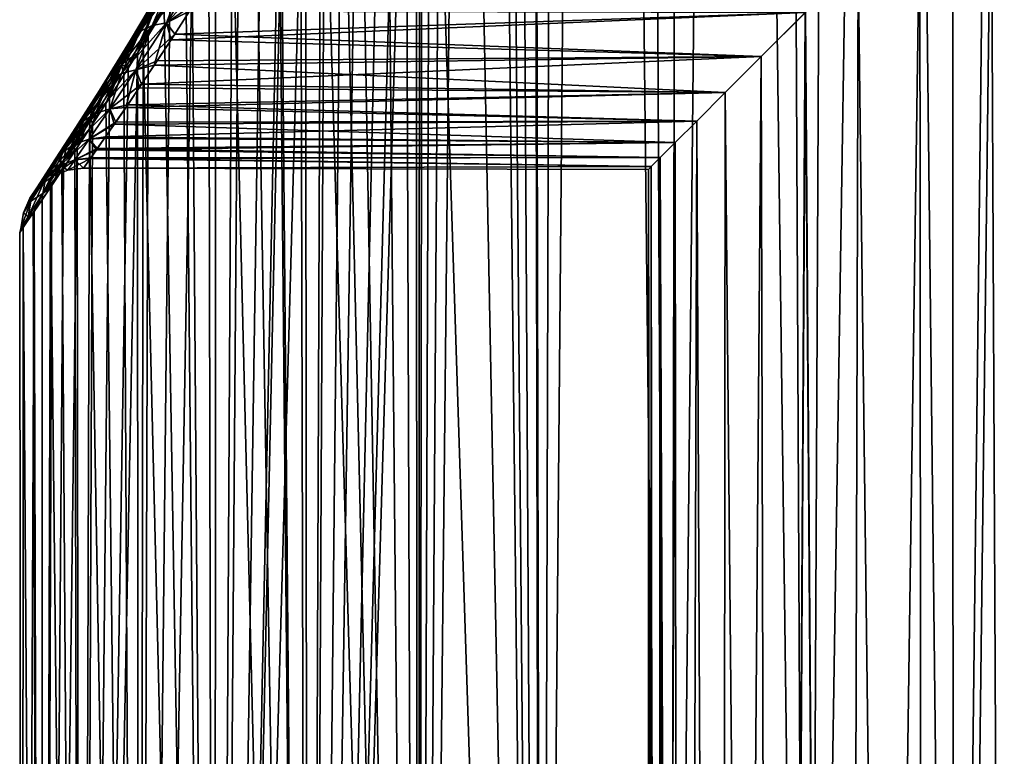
# Model space of a CAD drawing. Header units: millimetres. Extents: x -24 to 50, y -66 to 68.
# Tile 14 of 99: x 7.5 to 12.2, y -42.3 to -38.79. Entities that reach past the tile are written whole.
import ezdxf

# ---------------------------------------------------------------- set-up
doc = ezdxf.new("R2010")
doc.units = ezdxf.units.MM
doc.header["$LTSCALE"] = 65.185185
for name, color, linetype in [('49', 7, 'CONTINUOUS'), ('53', 7, 'CONTINUOUS'), ('56', 7, 'CONTINUOUS'), ('57', 7, 'CONTINUOUS'), ('69', 7, 'CONTINUOUS')]:
    doc.layers.add(name, color=color, linetype=linetype)

msp = doc.modelspace()

# ---------------------------------------------------------------- linework, layer by layer
at = {"layer": '49', "color": 253, "linetype": 'Continuous', "true_color": 0xaab4c3}
for points in [[(9.3999, -53, -4.9889), (9.4098, -35, -5), (9.462, -4.1808, -5.0577), (9.3999, -53, -4.9889)], [(9.5726, -4.5524, -5.1763), (9.3999, -53, -4.9889), (9.462, -4.1808, -5.0577), (9.5726, -4.5524, -5.1763)], [(9.4098, -23, 5), (9.9924, -53, 5.5833), (9.462, -4.1808, 5.0577), (9.4098, -23, 5)], [(9.462, -4.1808, 5.0577), (9.9924, -53, 5.5833), (9.5726, -4.5524, 5.1763), (9.462, -4.1808, 5.0577)], [(9.7177, -4.9073, -5.3242), (9.3999, -53, -4.9889), (9.5726, -4.5524, -5.1763), (9.7177, -4.9073, -5.3242)], [(9.5726, -4.5524, 5.1763), (9.9924, -53, 5.5833), (9.7177, -4.9073, 5.3242), (9.5726, -4.5524, 5.1763)], [(9.8991, -5.2419, -5.4982), (9.3999, -53, -4.9889), (9.7177, -4.9073, -5.3242), (9.8991, -5.2419, -5.4982)], [(9.7177, -4.9073, 5.3242), (9.9924, -53, 5.5833), (9.8991, -5.242, 5.4982), (9.7177, -4.9073, 5.3242)], [(9.9924, -50, -5.5833), (9.3999, -53, -4.9889), (9.8991, -5.2419, -5.4982), (9.9924, -50, -5.5833)], [(10.1192, -5.5533, -5.6945), (9.9924, -50, -5.5833), (9.8991, -5.2419, -5.4982), (10.1192, -5.5533, -5.6945)], [(9.8991, -5.242, 5.4982), (9.9924, -53, 5.5833), (9.9924, -50, 5.5833), (9.8991, -5.242, 5.4982)], [(10.1192, -5.5533, 5.6945), (9.8991, -5.242, 5.4982), (9.9924, -50, 5.5833), (10.1192, -5.5533, 5.6945)], [(10.3817, -5.8401, -5.9095), (9.9924, -50, -5.5833), (10.1192, -5.5533, -5.6945), (10.3817, -5.8401, -5.9095)], [(10.6017, -50, 6.075), (10.1192, -5.5533, 5.6945), (9.9924, -50, 5.5833), (10.6017, -50, 6.075)], [(10.3818, -5.8401, 5.9095), (10.1192, -5.5533, 5.6945), (10.6017, -50, 6.075), (10.3818, -5.8401, 5.9095)], [(10.6017, -50, -6.075), (9.9924, -50, -5.5833), (10.3817, -5.8401, -5.9095), (10.6017, -50, -6.075)], [(10.6902, -6.0999, -6.1381), (10.6017, -50, -6.075), (10.3817, -5.8401, -5.9095), (10.6902, -6.0999, -6.1381)], [(10.6902, -6.0999, 6.1381), (10.3818, -5.8401, 5.9095), (10.6017, -50, 6.075), (10.6902, -6.0999, 6.1381)], [(11.0497, -6.3319, -6.3754), (10.6017, -50, -6.075), (10.6902, -6.0999, -6.1381), (11.0497, -6.3319, -6.3754)], [(11.259, -50, 6.5004), (10.6902, -6.0999, 6.1381), (10.6017, -50, 6.075), (11.259, -50, 6.5004)], [(11.0497, -6.3319, 6.3754), (10.6902, -6.0999, 6.1381), (11.259, -50, 6.5004), (11.0497, -6.3319, 6.3754)], [(11.259, -50, -6.5004), (10.6017, -50, -6.075), (11.0497, -6.3319, -6.3754), (11.259, -50, -6.5004)], [(11.465, -6.5344, -6.6146), (11.259, -50, -6.5004), (11.0497, -6.3319, -6.3754), (11.465, -6.5344, -6.6146)], [(11.465, -6.5344, 6.6146), (11.0497, -6.3319, 6.3754), (11.259, -50, 6.5004), (11.465, -6.5344, 6.6146)], [(11.9374, -6.7051, -6.8462), (11.259, -50, -6.5004), (11.465, -6.5344, -6.6146), (11.9374, -6.7051, -6.8462)], [(11.9571, -50, 6.855), (11.465, -6.5344, 6.6146), (11.259, -50, 6.5004), (11.9571, -50, 6.855)], [(11.9374, -6.7051, 6.8462), (11.465, -6.5344, 6.6146), (11.9571, -50, 6.855), (11.9374, -6.7051, 6.8462)], [(11.9571, -50, -6.855), (11.259, -50, -6.5004), (11.9374, -6.7051, -6.8462), (11.9571, -50, -6.855)], [(12.4675, -6.8434, -7.0595), (11.9571, -50, -6.855), (11.9374, -6.7051, -6.8462), (12.4675, -6.8434, -7.0595)], [(12.4674, -6.8434, 7.0595), (11.9374, -6.7051, 6.8462), (11.9571, -50, 6.855), (12.4674, -6.8434, 7.0595)], [(12.6883, -50, -7.1348), (11.9571, -50, -6.855), (12.4675, -6.8434, -7.0595), (12.6883, -50, -7.1348)], [(12.6883, -50, 7.1348), (12.4674, -6.8434, 7.0595), (11.9571, -50, 6.855), (12.6883, -50, 7.1348)], [(9.4098, -23, 5), (9.4098, -35, 5), (9.9924, -53, 5.5833), (9.4098, -23, 5)], [(9.4098, -35, 5), (9.392, -35.4293, 4.98), (9.3999, -53, 4.9889), (9.4098, -35, 5)], [(9.3921, -35.4271, -4.9802), (9.4098, -35, -5), (9.3999, -53, -4.9889), (9.3921, -35.4271, -4.9802)], [(9.9924, -53, 5.5833), (9.4098, -35, 5), (9.3999, -53, 4.9889), (9.9924, -53, 5.5833)], [(9.3384, -35.8603, -4.919), (9.3921, -35.4271, -4.9802), (8.8776, -53, -4.332), (9.3384, -35.8603, -4.919)], [(8.8776, -53, -4.332), (9.3921, -35.4271, -4.9802), (9.3999, -53, -4.9889), (8.8776, -53, -4.332)], [(9.392, -35.4293, 4.98), (9.3375, -35.866, 4.9179), (9.3999, -53, 4.9889), (9.392, -35.4293, 4.98)], [(9.2489, -36.297, -4.814), (9.3384, -35.8603, -4.919), (8.8776, -53, -4.332), (9.2489, -36.297, -4.814)], [(9.3375, -35.866, 4.9179), (9.2446, -36.3144, 4.8089), (9.3999, -53, 4.9889), (9.3375, -35.866, 4.9179)], [(9.1219, -36.7445, -4.6581), (9.2489, -36.297, -4.814), (8.8776, -53, -4.332), (9.1219, -36.7445, -4.6581)], [(9.2446, -36.3144, 4.8089), (9.1115, -36.7765, 4.6449), (9.3999, -53, 4.9889), (9.2446, -36.3144, 4.8089)], [(9.0444, -36.9718, -4.5586), (9.1219, -36.7445, -4.6581), (8.8776, -53, -4.332), (9.0444, -36.9718, -4.5586)], [(9.1115, -36.7765, 4.6449), (9.03, -37.0116, 4.5397), (9.3999, -53, 4.9889), (9.1115, -36.7765, 4.6449)], [(8.9582, -37.2004, -4.4437), (9.0444, -36.9718, -4.5586), (8.8776, -53, -4.332), (8.9582, -37.2004, -4.4437)], [(9.03, -37.0116, 4.5397), (8.9392, -37.248, 4.4178), (9.3999, -53, 4.9889), (9.03, -37.0116, 4.5397)], [(8.8639, -37.429, -4.3126), (8.9582, -37.2004, -4.4437), (8.8776, -53, -4.332), (8.8639, -37.429, -4.3126)], [(8.9392, -37.248, 4.4178), (8.8402, -37.4836, 4.2787), (8.8776, -53, 4.332), (8.9392, -37.248, 4.4178)], [(9.3999, -53, 4.9889), (8.9392, -37.248, 4.4178), (8.8776, -53, 4.332), (9.3999, -53, 4.9889)], [(8.7626, -37.6561, -4.1647), (8.8639, -37.429, -4.3126), (8.4319, -53, -3.6208), (8.7626, -37.6561, -4.1647)], [(8.4319, -53, -3.6208), (8.8639, -37.429, -4.3126), (8.8776, -53, -4.332), (8.4319, -53, -3.6208)], [(8.8402, -37.4836, 4.2787), (8.7449, -37.6943, 4.138), (8.8776, -53, 4.332), (8.8402, -37.4836, 4.2787)], [(8.7449, -37.6941, -4.1381), (8.7626, -37.6561, -4.1647), (8.4319, -53, -3.6208), (8.7449, -37.6941, -4.1381)], [(8.6558, -37.8799, -4.0001), (8.7449, -37.6941, -4.1381), (8.4319, -53, -3.6208), (8.6558, -37.8799, -4.0001)], [(8.7348, -37.7157, 4.1227), (8.625, -37.9418, 3.9509), (8.8776, -53, 4.332), (8.7348, -37.7157, 4.1227)], [(8.7449, -37.6943, 4.138), (8.7348, -37.7157, 4.1227), (8.8776, -53, 4.332), (8.7449, -37.6943, 4.138)], [(8.5454, -38.0978, -3.8194), (8.6558, -37.8799, -4.0001), (8.4319, -53, -3.6208), (8.5454, -38.0978, -3.8194)], [(8.625, -37.9418, 3.9509), (8.5134, -38.1587, 3.7648), (8.8776, -53, 4.332), (8.625, -37.9418, 3.9509)], [(8.4339, -38.3066, -3.6244), (8.5454, -38.0978, -3.8194), (8.4319, -53, -3.6208), (8.4339, -38.3066, -3.6244)], [(8.5134, -38.1587, 3.7648), (8.4022, -38.3642, 3.5664), (8.4319, -53, 3.6208), (8.5134, -38.1587, 3.7648)], [(8.8776, -53, 4.332), (8.5134, -38.1587, 3.7648), (8.4319, -53, 3.6208), (8.8776, -53, 4.332)], [(8.3235, -38.5044, -3.4168), (8.4339, -38.3066, -3.6244), (8.4319, -53, -3.6208), (8.3235, -38.5044, -3.4168)], [(8.4022, -38.3642, 3.5664), (8.2934, -38.557, 3.3573), (8.4319, -53, 3.6208), (8.4022, -38.3642, 3.5664)], [(8.2162, -38.6895, -3.1984), (8.3235, -38.5044, -3.4168), (8.0685, -53, -2.8643), (8.2162, -38.6895, -3.1984)], [(8.0685, -53, -2.8643), (8.3235, -38.5044, -3.4168), (8.4319, -53, -3.6208), (8.0685, -53, -2.8643)], [(8.2934, -38.557, 3.3573), (8.1887, -38.7359, 3.1395), (8.4319, -53, 3.6208), (8.2934, -38.557, 3.3573)], [(8.1136, -38.8606, -2.9712), (8.2162, -38.6895, -3.1984), (8.0685, -53, -2.8643), (8.1136, -38.8606, -2.9712)], [(8.1887, -38.7359, 3.1395), (8.0895, -38.9002, 2.9145), (8.4319, -53, 3.6208), (8.1887, -38.7359, 3.1395)], [(8.0616, -38.9455, -2.8476), (8.1136, -38.8606, -2.9712), (8.0685, -53, -2.8643), (8.0616, -38.9455, -2.8476)], [(8.0895, -38.9002, 2.9145), (8.0617, -38.9453, 2.8479), (8.0685, -53, 2.8643), (8.0895, -38.9002, 2.9145)], [(8.4319, -53, 3.6208), (8.0895, -38.9002, 2.9145), (8.0685, -53, 2.8643), (8.4319, -53, 3.6208)], [(8.0174, -39.0168, -2.7373), (8.0616, -38.9455, -2.8476), (7.7919, -53, -2.072), (8.0174, -39.0168, -2.7373)], [(7.7919, -53, -2.072), (8.0616, -38.9455, -2.8476), (8.0685, -53, -2.8643), (7.7919, -53, -2.072)], [(8.0617, -38.9453, 2.8479), (7.9967, -39.0498, 2.6839), (8.0685, -53, 2.8643), (8.0617, -38.9453, 2.8479)], [(7.9283, -39.1578, -2.4983), (8.0174, -39.0168, -2.7373), (7.7919, -53, -2.072), (7.9283, -39.1578, -2.4983)], [(7.9967, -39.0498, 2.6839), (7.911, -39.1849, 2.4487), (8.0685, -53, 2.8643), (7.9967, -39.0498, 2.6839)], [(7.8471, -39.284, -2.2553), (7.9283, -39.1578, -2.4983), (7.7919, -53, -2.072), (7.8471, -39.284, -2.2553)], [(7.911, -39.1849, 2.4487), (7.8329, -39.3058, 2.2098), (8.0685, -53, 2.8643), (7.911, -39.1849, 2.4487)], [(7.8329, -39.3058, 2.2098), (7.7628, -39.4126, 1.968), (7.7919, -53, 2.072), (7.8329, -39.3058, 2.2098)], [(7.7742, -39.3954, -2.0093), (7.8471, -39.284, -2.2553), (7.7919, -53, -2.072), (7.7742, -39.3954, -2.0093)], [(8.0685, -53, 2.8643), (7.8329, -39.3058, 2.2098), (7.7919, -53, 2.072), (8.0685, -53, 2.8643)], [(7.7097, -39.4924, -1.7611), (7.7742, -39.3954, -2.0093), (7.6055, -53, -1.2537), (7.7097, -39.4924, -1.7611)], [(7.6055, -53, -1.2537), (7.7742, -39.3954, -2.0093), (7.7919, -53, -2.072), (7.6055, -53, -1.2537)], [(7.7628, -39.4126, 1.968), (7.7008, -39.5056, 1.724), (7.7919, -53, 2.072), (7.7628, -39.4126, 1.968)], [(7.6539, -39.5754, -1.5116), (7.7097, -39.4924, -1.7611), (7.6055, -53, -1.2537), (7.6539, -39.5754, -1.5116)], [(7.7008, -39.5056, 1.724), (7.6472, -39.5853, 1.4786), (7.7919, -53, 2.072), (7.7008, -39.5056, 1.724)], [(7.6472, -39.5853, 1.4786), (7.565, -39.7059, 0.9852), (7.6055, -53, 1.2537), (7.6472, -39.5853, 1.4786)], [(7.6068, -39.6447, -1.2614), (7.6539, -39.5754, -1.5116), (7.6055, -53, -1.2537), (7.6068, -39.6447, -1.2614)], [(7.7919, -53, 2.072), (7.6472, -39.5853, 1.4786), (7.6055, -53, 1.2537), (7.7919, -53, 2.072)], [(7.5684, -39.7009, -1.0109), (7.6068, -39.6447, -1.2614), (7.6055, -53, -1.2537), (7.5684, -39.7009, -1.0109)], [(7.5173, -39.775, -0.5098), (7.5684, -39.7009, -1.0109), (7.5117, -53, -0.4196), (7.5173, -39.775, -0.5098)], [(7.5117, -53, -0.4196), (7.5684, -39.7009, -1.0109), (7.6055, -53, -1.2537), (7.5117, -53, -0.4196)], [(7.565, -39.7059, 0.9852), (7.5159, -39.777, 0.4887), (7.6055, -53, 1.2537), (7.565, -39.7059, 0.9852)], [(7.5, -39.8, -0.0095), (7.5173, -39.775, -0.5098), (7.5117, -53, -0.4196), (7.5, -39.8, -0.0095)], [(7.5159, -39.777, 0.4887), (7.5, -39.8, -0.0095), (7.5117, -53, 0.4196), (7.5159, -39.777, 0.4887)], [(7.6055, -53, 1.2537), (7.5159, -39.777, 0.4887), (7.5117, -53, 0.4196), (7.6055, -53, 1.2537)], [(7.5117, -53, 0.4196), (7.5, -39.8, -0.0095), (7.5117, -53, -0.4196), (7.5117, -53, 0.4196)]]:
    msp.add_3dface(points, dxfattribs=at)
at = {"layer": '53', "color": 253, "linetype": 'Continuous', "true_color": 0xaab4c3}
for points in [[(8.331, -38.7119, -2.544), (8.2399, -38.854, -2.3231), (11.2492, -38.7508, -2.4862), (8.331, -38.7119, -2.544)], [(8.2221, -38.8812, 2.2773), (8.3098, -38.7451, 2.4948), (11.2491, -38.7509, 2.4861), (8.2221, -38.8812, 2.2773)], [(11.039, -38.961, 2.1355), (8.2221, -38.8812, 2.2773), (11.2491, -38.7509, 2.4861), (11.039, -38.961, 2.1355)], [(11.2492, -38.7508, -2.4862), (8.2399, -38.854, -2.3231), (11.039, -38.961, -2.1356), (11.2492, -38.7508, -2.4862)], [(8.2399, -38.854, -2.3231), (8.1566, -38.981, -2.098), (11.039, -38.961, -2.1356), (8.2399, -38.854, -2.3231)], [(8.1421, -39.0029, 2.0559), (8.2221, -38.8812, 2.2773), (11.039, -38.961, 2.1355), (8.1421, -39.0029, 2.0559)], [(8.1566, -38.981, -2.098), (8.0817, -39.0932, -1.8697), (11.039, -38.961, -2.1356), (8.1566, -38.981, -2.098)], [(11.039, -38.961, -2.1356), (8.0817, -39.0932, -1.8697), (10.8672, -39.1328, -1.7804), (11.039, -38.961, -2.1356)], [(10.8671, -39.1329, 1.7803), (8.1421, -39.0029, 2.0559), (11.039, -38.961, 2.1355), (10.8671, -39.1329, 1.7803)], [(8.0701, -39.1104, 1.8315), (8.1421, -39.0029, 2.0559), (10.8671, -39.1329, 1.7803), (8.0701, -39.1104, 1.8315)], [(8.0064, -39.2041, 1.6048), (8.0701, -39.1104, 1.8315), (10.8671, -39.1329, 1.7803), (8.0064, -39.2041, 1.6048)], [(10.7313, -39.2687, 1.4242), (8.0064, -39.2041, 1.6048), (10.8671, -39.1329, 1.7803), (10.7313, -39.2687, 1.4242)], [(8.0817, -39.0932, -1.8697), (8.0155, -39.1909, -1.6391), (10.8672, -39.1328, -1.7804), (8.0817, -39.0932, -1.8697)], [(10.8672, -39.1328, -1.7804), (8.0155, -39.1909, -1.6391), (10.7313, -39.2687, -1.4243), (10.8672, -39.1328, -1.7804)], [(7.9513, -39.2843, 1.3765), (8.0064, -39.2041, 1.6048), (10.7313, -39.2687, 1.4242), (7.9513, -39.2843, 1.3765)], [(8.0155, -39.1909, -1.6391), (7.9581, -39.2744, -1.407), (10.7313, -39.2687, -1.4243), (8.0155, -39.1909, -1.6391)], [(7.9581, -39.2744, -1.407), (7.9098, -39.3441, -1.1741), (10.7313, -39.2687, -1.4243), (7.9581, -39.2744, -1.407)], [(10.7313, -39.2687, -1.4243), (7.9098, -39.3441, -1.1741), (10.6287, -39.3713, -1.0686), (10.7313, -39.2687, -1.4243)], [(10.6287, -39.3713, 1.0685), (7.9513, -39.2843, 1.3765), (10.7313, -39.2687, 1.4242), (10.6287, -39.3713, 1.0685)], [(7.9048, -39.3513, 1.1473), (7.9513, -39.2843, 1.3765), (10.6287, -39.3713, 1.0685), (7.9048, -39.3513, 1.1473)], [(7.8668, -39.4055, 0.9173), (7.9048, -39.3513, 1.1473), (10.6287, -39.3713, 1.0685), (7.8668, -39.4055, 0.9173)], [(10.5569, -39.4431, 0.7131), (7.8668, -39.4055, 0.9173), (10.6287, -39.3713, 1.0685), (10.5569, -39.4431, 0.7131)], [(7.9098, -39.3441, -1.1741), (7.8703, -39.4005, -0.9409), (10.6287, -39.3713, -1.0686), (7.9098, -39.3441, -1.1741)], [(10.6287, -39.3713, -1.0686), (7.8703, -39.4005, -0.9409), (10.5569, -39.4431, -0.7132), (10.6287, -39.3713, -1.0686)], [(7.8374, -39.4473, 0.6866), (7.8668, -39.4055, 0.9173), (10.5569, -39.4431, 0.7131), (7.8374, -39.4473, 0.6866)], [(7.8703, -39.4005, -0.9409), (7.8397, -39.444, -0.7077), (10.5569, -39.4431, -0.7132), (7.8703, -39.4005, -0.9409)], [(7.8039, -39.4944, 0.2236), (7.8374, -39.4473, 0.6866), (10.5142, -39.4858, 0.357), (7.8039, -39.4944, 0.2236)], [(7.8397, -39.444, -0.7077), (7.8046, -39.4935, -0.2412), (10.5142, -39.4858, -0.3571), (7.8397, -39.444, -0.7077)], [(10.5142, -39.4858, 0.357), (7.8374, -39.4473, 0.6866), (10.5569, -39.4431, 0.7131), (10.5142, -39.4858, 0.357)], [(10.5569, -39.4431, -0.7132), (7.8397, -39.444, -0.7077), (10.5142, -39.4858, -0.3571), (10.5569, -39.4431, -0.7132)], [(10.5, -39.5), (7.8039, -39.4944, 0.2236), (10.5142, -39.4858, 0.357), (10.5, -39.5)], [(7.8046, -39.4935, -0.2412), (7.8039, -39.4944, 0.2236), (10.5, -39.5), (7.8046, -39.4935, -0.2412)], [(10.5142, -39.4858, -0.3571), (7.8046, -39.4935, -0.2412), (10.5, -39.5), (10.5142, -39.4858, -0.3571)]]:
    msp.add_3dface(points, dxfattribs=at)
at = {"layer": '56', "color": 253, "linetype": 'Continuous', "true_color": 0xaab4c3}
for points in [[(12.1367, -37.8633, 3.4715), (12.5235, -37.4765, 3.7572), (12.2606, -64, 3.5701), (12.1367, -37.8633, 3.4715)], [(11.7958, -38.2042, 3.1596), (12.1367, -37.8633, 3.4715), (11.818, -64, 3.182), (11.7958, -38.2042, 3.1596)], [(11.818, -64, 3.182), (12.1367, -37.8633, 3.4715), (12.2606, -64, 3.5701), (11.818, -64, 3.182)], [(11.5006, -38.4994, 2.8292), (11.7958, -38.2042, 3.1596), (11.4299, -64, 2.7394), (11.5006, -38.4994, 2.8292)], [(11.4299, -64, 2.7394), (11.7958, -38.2042, 3.1596), (11.818, -64, 3.182), (11.4299, -64, 2.7394)], [(11.2491, -38.7509, 2.4861), (11.5006, -38.4994, 2.8292), (11.4299, -64, 2.7394), (11.2491, -38.7509, 2.4861)], [(11.039, -38.961, 2.1355), (11.2491, -38.7509, 2.4861), (11.1029, -64, 2.25), (11.039, -38.961, 2.1355)], [(11.1029, -64, 2.25), (11.2491, -38.7509, 2.4861), (11.4299, -64, 2.7394), (11.1029, -64, 2.25)], [(10.8671, -39.1329, 1.7803), (11.039, -38.961, 2.1355), (10.8425, -64, 1.722), (10.8671, -39.1329, 1.7803)], [(10.8425, -64, 1.722), (11.039, -38.961, 2.1355), (11.1029, -64, 2.25), (10.8425, -64, 1.722)], [(10.7313, -39.2687, 1.4242), (10.8671, -39.1329, 1.7803), (10.8425, -64, 1.722), (10.7313, -39.2687, 1.4242)], [(10.6287, -39.3713, 1.0685), (10.7313, -39.2687, 1.4242), (10.6533, -64, 1.1647), (10.6287, -39.3713, 1.0685)], [(10.6533, -64, 1.1647), (10.7313, -39.2687, 1.4242), (10.8425, -64, 1.722), (10.6533, -64, 1.1647)], [(10.5569, -39.4431, 0.7131), (10.6287, -39.3713, 1.0685), (10.5385, -64, 0.5874), (10.5569, -39.4431, 0.7131)], [(10.5385, -64, 0.5874), (10.6287, -39.3713, 1.0685), (10.6533, -64, 1.1647), (10.5385, -64, 0.5874)], [(10.5142, -39.4858, 0.357), (10.5569, -39.4431, 0.7131), (10.5385, -64, 0.5874), (10.5142, -39.4858, 0.357)], [(10.5, -39.5), (10.5142, -39.4858, 0.357), (10.5, -64), (10.5, -39.5)], [(10.5, -64), (10.5142, -39.4858, 0.357), (10.5385, -64, 0.5874), (10.5, -64)]]:
    msp.add_3dface(points, dxfattribs=at)
at = {"layer": '57', "color": 253, "linetype": 'Continuous', "true_color": 0xaab4c3}
for points in [[(12.5236, -37.4764, -3.7573), (12.1367, -37.8633, -3.4715), (12.2606, -64, -3.5701), (12.5236, -37.4764, -3.7573)], [(12.1367, -37.8633, -3.4715), (11.7959, -38.2041, -3.1597), (11.818, -64, -3.182), (12.1367, -37.8633, -3.4715)], [(12.2606, -64, -3.5701), (12.1367, -37.8633, -3.4715), (11.818, -64, -3.182), (12.2606, -64, -3.5701)], [(11.7959, -38.2041, -3.1597), (11.5007, -38.4993, -2.8293), (11.818, -64, -3.182), (11.7959, -38.2041, -3.1597)], [(11.5007, -38.4993, -2.8293), (11.2492, -38.7508, -2.4862), (11.4299, -64, -2.7394), (11.5007, -38.4993, -2.8293)], [(11.818, -64, -3.182), (11.5007, -38.4993, -2.8293), (11.4299, -64, -2.7394), (11.818, -64, -3.182)], [(11.2492, -38.7508, -2.4862), (11.039, -38.961, -2.1356), (11.1029, -64, -2.25), (11.2492, -38.7508, -2.4862)], [(11.4299, -64, -2.7394), (11.2492, -38.7508, -2.4862), (11.1029, -64, -2.25), (11.4299, -64, -2.7394)], [(11.039, -38.961, -2.1356), (10.8672, -39.1328, -1.7804), (11.1029, -64, -2.25), (11.039, -38.961, -2.1356)], [(10.8672, -39.1328, -1.7804), (10.7313, -39.2687, -1.4243), (10.8425, -64, -1.722), (10.8672, -39.1328, -1.7804)], [(11.1029, -64, -2.25), (10.8672, -39.1328, -1.7804), (10.8425, -64, -1.722), (11.1029, -64, -2.25)], [(10.7313, -39.2687, -1.4243), (10.6287, -39.3713, -1.0686), (10.6533, -64, -1.1647), (10.7313, -39.2687, -1.4243)], [(10.8425, -64, -1.722), (10.7313, -39.2687, -1.4243), (10.6533, -64, -1.1647), (10.8425, -64, -1.722)], [(10.6287, -39.3713, -1.0686), (10.5569, -39.4431, -0.7132), (10.6533, -64, -1.1647), (10.6287, -39.3713, -1.0686)], [(10.5569, -39.4431, -0.7132), (10.5142, -39.4858, -0.3571), (10.5385, -64, -0.5874), (10.5569, -39.4431, -0.7132)], [(10.6533, -64, -1.1647), (10.5569, -39.4431, -0.7132), (10.5385, -64, -0.5874), (10.6533, -64, -1.1647)], [(10.5142, -39.4858, -0.3571), (10.5, -39.5), (10.5385, -64, -0.5874), (10.5142, -39.4858, -0.3571)], [(10.5, -39.5), (10.5, -64), (10.5385, -64, -0.5874), (10.5, -39.5)]]:
    msp.add_3dface(points, dxfattribs=at)
at = {"layer": '69', "color": 253, "linetype": 'Continuous', "true_color": 0xaab4c3}
for points in [[(8.1922, -38.6083, -2.9238), (8.0285, -38.8835, -2.5466), (8.2374, -38.5711, -2.8744), (8.1922, -38.6083, -2.9238)], [(8.2374, -38.5711, -2.8744), (8.0285, -38.8835, -2.5466), (8.0741, -38.8409, -2.5023), (8.2374, -38.5711, -2.8744)], [(8.2374, -38.5711, -2.8744), (8.0741, -38.8409, -2.5023), (8.2953, -38.5478, -2.8302), (8.2374, -38.5711, -2.8744)], [(8.2953, -38.5478, -2.8302), (8.0741, -38.8409, -2.5023), (8.1327, -38.8125, -2.462), (8.2953, -38.5478, -2.8302)], [(8.0741, -38.8409, 2.5023), (8.1921, -38.6083, 2.9237), (8.2374, -38.5711, 2.8744), (8.0741, -38.8409, 2.5023)], [(8.0741, -38.8409, 2.5023), (8.2374, -38.5711, 2.8744), (8.1327, -38.8125, 2.462), (8.0741, -38.8409, 2.5023)], [(8.2953, -38.5478, -2.8302), (8.1327, -38.8125, -2.462), (8.3623, -38.5399, -2.7939), (8.2953, -38.5478, -2.8302)], [(8.3623, -38.5399, -2.7939), (8.1327, -38.8125, -2.462), (8.2003, -38.8, -2.4284), (8.3623, -38.5399, -2.7939)], [(8.1327, -38.8125, 2.462), (8.2374, -38.5711, 2.8744), (8.2953, -38.5478, 2.8302), (8.1327, -38.8125, 2.462)], [(8.1327, -38.8125, 2.462), (8.2953, -38.5478, 2.8302), (8.2003, -38.8, 2.4284), (8.1327, -38.8125, 2.462)], [(8.4291, -38.5546, -2.7594), (8.3623, -38.5399, -2.7939), (8.2003, -38.8, -2.4284), (8.4291, -38.5546, -2.7594)], [(8.3098, -38.7451, 2.4948), (8.2003, -38.8, 2.4284), (8.3623, -38.54, 2.7939), (8.3098, -38.7451, 2.4948)], [(8.2003, -38.8, 2.4284), (8.2953, -38.5478, 2.8302), (8.3623, -38.54, 2.7939), (8.2003, -38.8, 2.4284)], [(8.331, -38.7119, -2.544), (8.4291, -38.5546, -2.7594), (8.2003, -38.8, -2.4284), (8.331, -38.7119, -2.544)], [(8.1626, -38.6569, -2.975), (7.9987, -38.9374, -2.5921), (8.1922, -38.6083, -2.9238), (8.1626, -38.6569, -2.975)], [(8.1922, -38.6083, -2.9238), (7.9987, -38.9374, -2.5921), (8.0285, -38.8835, -2.5466), (8.1922, -38.6083, -2.9238)], [(8.0285, -38.8835, 2.5466), (8.1626, -38.6569, 2.975), (8.1921, -38.6083, 2.9237), (8.0285, -38.8835, 2.5466)], [(8.0285, -38.8835, 2.5466), (8.1921, -38.6083, 2.9237), (8.0741, -38.8409, 2.5023), (8.0285, -38.8835, 2.5466)], [(8.1507, -38.7139, -3.0247), (7.9867, -38.9992, -2.6357), (8.1626, -38.6569, -2.975), (8.1507, -38.7139, -3.0247)], [(8.1626, -38.6569, -2.975), (7.9867, -38.9992, -2.6357), (7.9987, -38.9374, -2.5921), (8.1626, -38.6569, -2.975)], [(7.9987, -38.9374, 2.592), (8.1507, -38.7139, 3.0247), (8.1626, -38.6569, 2.975), (7.9987, -38.9374, 2.592)], [(7.9987, -38.9374, 2.592), (8.1626, -38.6569, 2.975), (8.0285, -38.8835, 2.5466), (7.9987, -38.9374, 2.592)], [(8.1136, -38.8606, -2.9712), (8.0616, -38.9455, -2.8476), (8.2236, -38.6547, -3.2127), (8.1136, -38.8606, -2.9712)], [(8.2236, -38.6547, -3.2127), (8.0616, -38.9455, -2.8476), (8.1507, -38.7139, -3.0247), (8.2236, -38.6547, -3.2127)], [(8.0617, -38.9453, 2.8479), (8.0895, -38.9002, 2.9145), (8.2236, -38.6545, 3.2128), (8.0617, -38.9453, 2.8479)], [(8.0617, -38.9453, 2.8479), (8.2236, -38.6545, 3.2128), (8.1507, -38.7139, 3.0247), (8.0617, -38.9453, 2.8479)], [(8.0895, -38.9002, 2.9145), (8.1887, -38.7359, 3.1395), (8.2236, -38.6545, 3.2128), (8.0895, -38.9002, 2.9145)], [(8.2162, -38.6895, -3.1984), (8.1136, -38.8606, -2.9712), (8.2236, -38.6547, -3.2127), (8.2162, -38.6895, -3.1984)], [(7.9866, -38.9992, 2.6356), (8.0617, -38.9453, 2.8479), (8.1507, -38.7139, 3.0247), (7.9866, -38.9992, 2.6356)], [(7.9866, -38.9992, 2.6356), (8.1507, -38.7139, 3.0247), (7.9987, -38.9374, 2.592), (7.9866, -38.9992, 2.6356)], [(8.1507, -38.7139, -3.0247), (8.0174, -39.0168, -2.7373), (7.9867, -38.9992, -2.6357), (8.1507, -38.7139, -3.0247)], [(8.0616, -38.9455, -2.8476), (8.0174, -39.0168, -2.7373), (8.1507, -38.7139, -3.0247), (8.0616, -38.9455, -2.8476)], [(8.2399, -38.854, -2.3231), (8.331, -38.7119, -2.544), (8.2003, -38.8, -2.4284), (8.2399, -38.854, -2.3231)], [(8.3098, -38.7451, 2.4948), (8.2221, -38.8812, 2.2773), (8.2003, -38.8, 2.4284), (8.3098, -38.7451, 2.4948)], [(8.1327, -38.8125, -2.462), (7.9862, -39.0419, -2.0639), (8.2003, -38.8, -2.4284), (8.1327, -38.8125, -2.462)], [(8.2003, -38.8, -2.4284), (7.9862, -39.0419, -2.0639), (8.0546, -39.0249, -2.034), (8.2003, -38.8, -2.4284)], [(8.1421, -39.0029, 2.0559), (8.0546, -39.0249, 2.034), (8.2003, -38.8, 2.4284), (8.1421, -39.0029, 2.0559)], [(8.2399, -38.854, -2.3231), (8.2003, -38.8, -2.4284), (8.0546, -39.0249, -2.034), (8.2399, -38.854, -2.3231)], [(8.0546, -39.0249, 2.034), (8.1327, -38.8125, 2.462), (8.2003, -38.8, 2.4284), (8.0546, -39.0249, 2.034)], [(8.2221, -38.8812, 2.2773), (8.1421, -39.0029, 2.0559), (8.2003, -38.8, 2.4284), (8.2221, -38.8812, 2.2773)], [(8.0285, -38.8835, -2.5466), (7.8807, -39.1228, -2.1373), (8.0741, -38.8409, -2.5023), (8.0285, -38.8835, -2.5466)], [(8.0741, -38.8409, -2.5023), (7.8807, -39.1228, -2.1373), (7.9269, -39.0752, -2.099), (8.0741, -38.8409, -2.5023)], [(8.0741, -38.8409, -2.5023), (7.9269, -39.0752, -2.099), (8.1327, -38.8125, -2.462), (8.0741, -38.8409, -2.5023)], [(8.1327, -38.8125, -2.462), (7.9269, -39.0752, -2.099), (7.9862, -39.0419, -2.0639), (8.1327, -38.8125, -2.462)], [(7.9269, -39.0752, 2.099), (8.0285, -38.8835, 2.5466), (8.0741, -38.8409, 2.5023), (7.9269, -39.0752, 2.099)], [(7.9269, -39.0752, 2.099), (8.0741, -38.8409, 2.5023), (7.9862, -39.0419, 2.0639), (7.9269, -39.0752, 2.099)], [(7.9862, -39.0419, 2.0639), (8.0741, -38.8409, 2.5023), (8.1327, -38.8125, 2.462), (7.9862, -39.0419, 2.0639)], [(7.9862, -39.0419, 2.0639), (8.1327, -38.8125, 2.462), (8.0546, -39.0249, 2.034), (7.9862, -39.0419, 2.0639)], [(8.1566, -38.981, -2.098), (8.2399, -38.854, -2.3231), (8.0546, -39.0249, -2.034), (8.1566, -38.981, -2.098)], [(7.9987, -38.9374, -2.5921), (7.8506, -39.1815, -2.176), (8.0285, -38.8835, -2.5466), (7.9987, -38.9374, -2.5921)], [(8.0285, -38.8835, -2.5466), (7.8506, -39.1815, -2.176), (7.8807, -39.1228, -2.1373), (8.0285, -38.8835, -2.5466)], [(7.8807, -39.1228, 2.1372), (7.9987, -38.9374, 2.592), (8.0285, -38.8835, 2.5466), (7.8807, -39.1228, 2.1372)], [(7.8807, -39.1228, 2.1372), (8.0285, -38.8835, 2.5466), (7.9269, -39.0752, 2.099), (7.8807, -39.1228, 2.1372)], [(7.9867, -38.9992, -2.6357), (7.8384, -39.2476, -2.2128), (7.9987, -38.9374, -2.5921), (7.9867, -38.9992, -2.6357)], [(7.9987, -38.9374, -2.5921), (7.8384, -39.2476, -2.2128), (7.8506, -39.1815, -2.176), (7.9987, -38.9374, -2.5921)], [(7.8506, -39.1815, 2.176), (7.9866, -38.9992, 2.6356), (7.9987, -38.9374, 2.592), (7.8506, -39.1815, 2.176)], [(7.8506, -39.1815, 2.176), (7.9987, -38.9374, 2.592), (7.8807, -39.1228, 2.1372), (7.8506, -39.1815, 2.176)], [(7.9967, -39.0498, 2.6839), (8.0617, -38.9453, 2.8479), (7.9866, -38.9992, 2.6356), (7.9967, -39.0498, 2.6839)], [(8.0817, -39.0932, -1.8697), (8.1566, -38.981, -2.098), (8.0546, -39.0249, -2.034), (8.0817, -39.0932, -1.8697)], [(7.9269, -39.0752, -2.099), (7.801, -39.27, -1.6672), (7.9862, -39.0419, -2.0639), (7.9269, -39.0752, -2.099)], [(7.9862, -39.0419, -2.0639), (7.801, -39.27, -1.6672), (7.861, -39.2322, -1.6383), (7.9862, -39.0419, -2.0639)], [(7.9867, -38.9992, -2.6357), (7.8471, -39.284, -2.2553), (7.8384, -39.2476, -2.2128), (7.9867, -38.9992, -2.6357)], [(7.8384, -39.2476, 2.2128), (7.911, -39.1849, 2.4487), (7.9866, -38.9992, 2.6356), (7.8384, -39.2476, 2.2128)], [(7.8384, -39.2476, 2.2128), (7.9866, -38.9992, 2.6356), (7.8506, -39.1815, 2.176), (7.8384, -39.2476, 2.2128)], [(7.9283, -39.1578, -2.4983), (7.8471, -39.284, -2.2553), (7.9867, -38.9992, -2.6357), (7.9283, -39.1578, -2.4983)], [(7.9862, -39.0419, -2.0639), (7.861, -39.2322, -1.6383), (8.0546, -39.0249, -2.034), (7.9862, -39.0419, -2.0639)], [(8.0546, -39.0249, -2.034), (7.861, -39.2322, -1.6383), (7.9303, -39.2111, -1.6134), (8.0546, -39.0249, -2.034)], [(7.861, -39.2322, 1.6382), (7.9269, -39.0752, 2.099), (7.9862, -39.0419, 2.0639), (7.861, -39.2322, 1.6382)], [(7.861, -39.2322, 1.6382), (7.9862, -39.0419, 2.0639), (7.9303, -39.2111, 1.6134), (7.861, -39.2322, 1.6382)], [(7.911, -39.1849, 2.4487), (7.9967, -39.0498, 2.6839), (7.9866, -38.9992, 2.6356), (7.911, -39.1849, 2.4487)], [(8.0174, -39.0168, -2.7373), (7.9283, -39.1578, -2.4983), (7.9867, -38.9992, -2.6357), (8.0174, -39.0168, -2.7373)], [(8.0064, -39.2041, 1.6048), (7.9303, -39.2111, 1.6134), (8.0546, -39.0249, 2.034), (8.0064, -39.2041, 1.6048)], [(8.0817, -39.0932, -1.8697), (8.0546, -39.0249, -2.034), (7.9303, -39.2111, -1.6134), (8.0817, -39.0932, -1.8697)], [(7.9303, -39.2111, 1.6134), (7.9862, -39.0419, 2.0639), (8.0546, -39.0249, 2.034), (7.9303, -39.2111, 1.6134)], [(8.0701, -39.1104, 1.8315), (8.0064, -39.2041, 1.6048), (8.0546, -39.0249, 2.034), (8.0701, -39.1104, 1.8315)], [(8.1421, -39.0029, 2.0559), (8.0701, -39.1104, 1.8315), (8.0546, -39.0249, 2.034), (8.1421, -39.0029, 2.0559)], [(7.8807, -39.1228, -2.1373), (7.7543, -39.322, -1.6982), (7.9269, -39.0752, -2.099), (7.8807, -39.1228, -2.1373)], [(7.9269, -39.0752, -2.099), (7.7543, -39.322, -1.6982), (7.801, -39.27, -1.6672), (7.9269, -39.0752, -2.099)], [(7.801, -39.27, 1.6671), (7.8807, -39.1228, 2.1372), (7.9269, -39.0752, 2.099), (7.801, -39.27, 1.6671)], [(7.801, -39.27, 1.6671), (7.9269, -39.0752, 2.099), (7.861, -39.2322, 1.6382), (7.801, -39.27, 1.6671)], [(7.8506, -39.1815, -2.176), (7.7237, -39.3849, -1.7295), (7.8807, -39.1228, -2.1373), (7.8506, -39.1815, -2.176)], [(7.8807, -39.1228, -2.1373), (7.7237, -39.3849, -1.7295), (7.7543, -39.322, -1.6982), (7.8807, -39.1228, -2.1373)], [(7.7542, -39.322, 1.6982), (7.8506, -39.1815, 2.176), (7.8807, -39.1228, 2.1372), (7.7542, -39.322, 1.6982)], [(7.7542, -39.322, 1.6982), (7.8807, -39.1228, 2.1372), (7.801, -39.27, 1.6671), (7.7542, -39.322, 1.6982)], [(8.0155, -39.1909, -1.6391), (8.0817, -39.0932, -1.8697), (7.9303, -39.2111, -1.6134), (8.0155, -39.1909, -1.6391)], [(7.8384, -39.2476, -2.2128), (7.7114, -39.4545, -1.7588), (7.8506, -39.1815, -2.176), (7.8384, -39.2476, -2.2128)], [(7.8506, -39.1815, -2.176), (7.7114, -39.4545, -1.7588), (7.7237, -39.3849, -1.7295), (7.8506, -39.1815, -2.176)], [(7.7237, -39.3849, 1.7295), (7.8384, -39.2476, 2.2128), (7.8506, -39.1815, 2.176), (7.7237, -39.3849, 1.7295)], [(7.7237, -39.3849, 1.7295), (7.8506, -39.1815, 2.176), (7.7542, -39.322, 1.6982), (7.7237, -39.3849, 1.7295)], [(7.8329, -39.3058, 2.2098), (7.911, -39.1849, 2.4487), (7.8384, -39.2476, 2.2128), (7.8329, -39.3058, 2.2098)], [(7.801, -39.27, -1.6672), (7.7013, -39.4211, -1.2105), (7.861, -39.2322, -1.6383), (7.801, -39.27, -1.6672)], [(7.861, -39.2322, -1.6383), (7.7013, -39.4211, -1.2105), (7.762, -39.3797, -1.189), (7.861, -39.2322, -1.6383)], [(7.861, -39.2322, -1.6383), (7.762, -39.3797, -1.189), (7.9303, -39.2111, -1.6134), (7.861, -39.2322, -1.6383)], [(7.9303, -39.2111, -1.6134), (7.762, -39.3797, -1.189), (7.832, -39.3551, -1.1703), (7.9303, -39.2111, -1.6134)], [(7.762, -39.3797, 1.189), (7.801, -39.27, 1.6671), (7.861, -39.2322, 1.6382), (7.762, -39.3797, 1.189)], [(7.762, -39.3797, 1.189), (7.861, -39.2322, 1.6382), (7.832, -39.3551, 1.1703), (7.762, -39.3797, 1.189)], [(7.9513, -39.2843, 1.3765), (7.832, -39.3551, 1.1703), (7.9303, -39.2111, 1.6134), (7.9513, -39.2843, 1.3765)], [(7.9581, -39.2744, -1.407), (7.9303, -39.2111, -1.6134), (7.832, -39.3551, -1.1703), (7.9581, -39.2744, -1.407)], [(7.832, -39.3551, 1.1703), (7.861, -39.2322, 1.6382), (7.9303, -39.2111, 1.6134), (7.832, -39.3551, 1.1703)], [(7.9581, -39.2744, -1.407), (8.0155, -39.1909, -1.6391), (7.9303, -39.2111, -1.6134), (7.9581, -39.2744, -1.407)], [(8.0064, -39.2041, 1.6048), (7.9513, -39.2843, 1.3765), (7.9303, -39.2111, 1.6134), (8.0064, -39.2041, 1.6048)], [(7.7543, -39.322, -1.6982), (7.654, -39.4767, -1.2335), (7.801, -39.27, -1.6672), (7.7543, -39.322, -1.6982)], [(7.801, -39.27, -1.6672), (7.654, -39.4767, -1.2335), (7.7013, -39.4211, -1.2105), (7.801, -39.27, -1.6672)], [(7.7013, -39.4211, 1.2105), (7.7542, -39.322, 1.6982), (7.801, -39.27, 1.6671), (7.7013, -39.4211, 1.2105)], [(7.7013, -39.4211, 1.2105), (7.801, -39.27, 1.6671), (7.762, -39.3797, 1.189), (7.7013, -39.4211, 1.2105)], [(7.8384, -39.2476, -2.2128), (7.7742, -39.3954, -2.0093), (7.7114, -39.4545, -1.7588), (7.8384, -39.2476, -2.2128)], [(7.7114, -39.4545, 1.7588), (7.8329, -39.3058, 2.2098), (7.8384, -39.2476, 2.2128), (7.7114, -39.4545, 1.7588)], [(7.7114, -39.4545, 1.7588), (7.8384, -39.2476, 2.2128), (7.7237, -39.3849, 1.7295), (7.7114, -39.4545, 1.7588)], [(7.8471, -39.284, -2.2553), (7.7742, -39.3954, -2.0093), (7.8384, -39.2476, -2.2128), (7.8471, -39.284, -2.2553)], [(7.9098, -39.3441, -1.1741), (7.9581, -39.2744, -1.407), (7.832, -39.3551, -1.1703), (7.9098, -39.3441, -1.1741)], [(7.7237, -39.3849, -1.7295), (7.6231, -39.5429, -1.2565), (7.7543, -39.322, -1.6982), (7.7237, -39.3849, -1.7295)], [(7.7543, -39.322, -1.6982), (7.6231, -39.5429, -1.2565), (7.654, -39.4767, -1.2335), (7.7543, -39.322, -1.6982)], [(7.654, -39.4767, 1.2335), (7.7237, -39.3849, 1.7295), (7.7542, -39.322, 1.6982), (7.654, -39.4767, 1.2335)], [(7.654, -39.4767, 1.2335), (7.7542, -39.322, 1.6982), (7.7013, -39.4211, 1.2105), (7.654, -39.4767, 1.2335)], [(7.7628, -39.4126, 1.968), (7.8329, -39.3058, 2.2098), (7.7114, -39.4545, 1.7588), (7.7628, -39.4126, 1.968)], [(7.9513, -39.2843, 1.3765), (7.9048, -39.3513, 1.1473), (7.832, -39.3551, 1.1703), (7.9513, -39.2843, 1.3765)], [(7.762, -39.3797, -1.189), (7.6933, -39.4805, -0.7213), (7.832, -39.3551, -1.1703), (7.762, -39.3797, -1.189)], [(7.832, -39.3551, -1.1703), (7.6933, -39.4805, -0.7213), (7.7639, -39.4534, -0.7096), (7.832, -39.3551, -1.1703)], [(7.7639, -39.4534, 0.7096), (7.762, -39.3797, 1.189), (7.832, -39.3551, 1.1703), (7.7639, -39.4534, 0.7096)], [(7.8668, -39.4055, 0.9173), (7.7639, -39.4534, 0.7096), (7.832, -39.3551, 1.1703), (7.8668, -39.4055, 0.9173)], [(7.8703, -39.4005, -0.9409), (7.832, -39.3551, -1.1703), (7.7639, -39.4534, -0.7096), (7.8703, -39.4005, -0.9409)], [(7.8703, -39.4005, -0.9409), (7.9098, -39.3441, -1.1741), (7.832, -39.3551, -1.1703), (7.8703, -39.4005, -0.9409)], [(7.9048, -39.3513, 1.1473), (7.8668, -39.4055, 0.9173), (7.832, -39.3551, 1.1703), (7.9048, -39.3513, 1.1473)], [(7.654, -39.4767, -1.2335), (7.5844, -39.5827, -0.7487), (7.7013, -39.4211, -1.2105), (7.654, -39.4767, -1.2335)], [(7.7013, -39.4211, -1.2105), (7.5844, -39.5827, -0.7487), (7.6321, -39.5245, -0.7346), (7.7013, -39.4211, -1.2105)], [(7.7114, -39.4545, -1.7588), (7.6107, -39.6153, -1.2779), (7.7237, -39.3849, -1.7295), (7.7114, -39.4545, -1.7588)], [(7.7237, -39.3849, -1.7295), (7.6107, -39.6153, -1.2779), (7.6231, -39.5429, -1.2565), (7.7237, -39.3849, -1.7295)], [(7.6231, -39.5429, 1.2565), (7.7114, -39.4545, 1.7588), (7.7237, -39.3849, 1.7295), (7.6231, -39.5429, 1.2565)], [(7.6231, -39.5429, 1.2565), (7.7237, -39.3849, 1.7295), (7.654, -39.4767, 1.2335), (7.6231, -39.5429, 1.2565)], [(7.7013, -39.4211, -1.2105), (7.6321, -39.5245, -0.7346), (7.762, -39.3797, -1.189), (7.7013, -39.4211, -1.2105)], [(7.762, -39.3797, -1.189), (7.6321, -39.5245, -0.7346), (7.6933, -39.4805, -0.7213), (7.762, -39.3797, -1.189)], [(7.6321, -39.5245, 0.7346), (7.654, -39.4767, 1.2335), (7.7013, -39.4211, 1.2105), (7.6321, -39.5245, 0.7346)], [(7.6321, -39.5245, 0.7346), (7.7013, -39.4211, 1.2105), (7.6933, -39.4805, 0.7213), (7.6321, -39.5245, 0.7346)], [(7.6933, -39.4805, 0.7213), (7.7013, -39.4211, 1.2105), (7.762, -39.3797, 1.189), (7.6933, -39.4805, 0.7213)], [(7.6933, -39.4805, 0.7213), (7.762, -39.3797, 1.189), (7.7639, -39.4534, 0.7096), (7.6933, -39.4805, 0.7213)], [(7.7008, -39.5056, 1.724), (7.7628, -39.4126, 1.968), (7.7114, -39.4545, 1.7588), (7.7008, -39.5056, 1.724)], [(7.7742, -39.3954, -2.0093), (7.7097, -39.4924, -1.7611), (7.7114, -39.4545, -1.7588), (7.7742, -39.3954, -2.0093)], [(7.8397, -39.444, -0.7077), (7.8703, -39.4005, -0.9409), (7.7639, -39.4534, -0.7096), (7.8397, -39.444, -0.7077)], [(7.8668, -39.4055, 0.9173), (7.8374, -39.4473, 0.6866), (7.7639, -39.4534, 0.7096), (7.8668, -39.4055, 0.9173)], [(7.7114, -39.4545, -1.7588), (7.6539, -39.5754, -1.5116), (7.6107, -39.6153, -1.2779), (7.7114, -39.4545, -1.7588)], [(7.6107, -39.6153, 1.2779), (7.7008, -39.5056, 1.724), (7.7114, -39.4545, 1.7588), (7.6107, -39.6153, 1.2779)], [(7.6107, -39.6153, 1.2779), (7.7114, -39.4545, 1.7588), (7.6231, -39.5429, 1.2565), (7.6107, -39.6153, 1.2779)], [(7.7097, -39.4924, -1.7611), (7.6539, -39.5754, -1.5116), (7.7114, -39.4545, -1.7588), (7.7097, -39.4924, -1.7611)], [(7.6933, -39.4805, -0.7213), (7.6581, -39.5317, -0.2418), (7.7639, -39.4534, -0.7096), (7.6933, -39.4805, -0.7213)], [(7.7639, -39.4534, -0.7096), (7.6581, -39.5317, -0.2418), (7.7291, -39.5033, -0.2378), (7.7639, -39.4534, -0.7096)], [(7.7291, -39.5033, 0.2378), (7.6933, -39.4805, 0.7213), (7.7639, -39.4534, 0.7096), (7.7291, -39.5033, 0.2378)], [(7.8374, -39.4473, 0.6866), (7.8039, -39.4944, 0.2236), (7.7291, -39.5033, 0.2378), (7.8374, -39.4473, 0.6866)], [(7.8374, -39.4473, 0.6866), (7.7291, -39.5033, 0.2378), (7.7639, -39.4534, 0.7096), (7.8374, -39.4473, 0.6866)], [(7.8046, -39.4935, -0.2412), (7.7639, -39.4534, -0.7096), (7.7291, -39.5033, -0.2378), (7.8046, -39.4935, -0.2412)], [(7.8046, -39.4935, -0.2412), (7.8397, -39.444, -0.7077), (7.7639, -39.4534, -0.7096), (7.8046, -39.4935, -0.2412)], [(7.6231, -39.5429, -1.2565), (7.5532, -39.6512, -0.7628), (7.654, -39.4767, -1.2335), (7.6231, -39.5429, -1.2565)], [(7.654, -39.4767, -1.2335), (7.5532, -39.6512, -0.7628), (7.5844, -39.5827, -0.7487), (7.654, -39.4767, -1.2335)], [(7.5844, -39.5827, 0.7487), (7.6231, -39.5429, 1.2565), (7.654, -39.4767, 1.2335), (7.5844, -39.5827, 0.7487)], [(7.5844, -39.5827, 0.7487), (7.654, -39.4767, 1.2335), (7.6321, -39.5245, 0.7346), (7.5844, -39.5827, 0.7487)], [(7.6321, -39.5245, -0.7346), (7.5966, -39.5771, -0.2463), (7.6933, -39.4805, -0.7213), (7.6321, -39.5245, -0.7346)], [(7.6933, -39.4805, -0.7213), (7.5966, -39.5771, -0.2463), (7.6581, -39.5317, -0.2418), (7.6933, -39.4805, -0.7213)], [(7.6472, -39.5853, 1.4786), (7.7008, -39.5056, 1.724), (7.6107, -39.6153, 1.2779), (7.6472, -39.5853, 1.4786)], [(7.6581, -39.5317, 0.2418), (7.6321, -39.5245, 0.7346), (7.6933, -39.4805, 0.7213), (7.6581, -39.5317, 0.2418)], [(7.6581, -39.5317, 0.2418), (7.6933, -39.4805, 0.7213), (7.7291, -39.5033, 0.2378), (7.6581, -39.5317, 0.2418)], [(7.6581, -39.5317, -0.2418), (7.6581, -39.5317, 0.2418), (7.7291, -39.5033, -0.2378), (7.6581, -39.5317, -0.2418)], [(7.7291, -39.5033, -0.2378), (7.6581, -39.5317, 0.2418), (7.7291, -39.5033, 0.2378), (7.7291, -39.5033, -0.2378)], [(7.8039, -39.4944, 0.2236), (7.8046, -39.4935, -0.2412), (7.7291, -39.5033, -0.2378), (7.8039, -39.4944, 0.2236)], [(7.8039, -39.4944, 0.2236), (7.7291, -39.5033, -0.2378), (7.7291, -39.5033, 0.2378), (7.8039, -39.4944, 0.2236)], [(7.6107, -39.6153, -1.2779), (7.5407, -39.7256, -0.7758), (7.6231, -39.5429, -1.2565), (7.6107, -39.6153, -1.2779)], [(7.6231, -39.5429, -1.2565), (7.5407, -39.7256, -0.7758), (7.5532, -39.6512, -0.7628), (7.6231, -39.5429, -1.2565)], [(7.5844, -39.5827, -0.7487), (7.5487, -39.6366, -0.2511), (7.6321, -39.5245, -0.7346), (7.5844, -39.5827, -0.7487)], [(7.6321, -39.5245, -0.7346), (7.5487, -39.6366, -0.2511), (7.5966, -39.5771, -0.2463), (7.6321, -39.5245, -0.7346)], [(7.5532, -39.6512, 0.7628), (7.6107, -39.6153, 1.2779), (7.6231, -39.5429, 1.2565), (7.5532, -39.6512, 0.7628)], [(7.5532, -39.6512, 0.7628), (7.6231, -39.5429, 1.2565), (7.5844, -39.5827, 0.7487), (7.5532, -39.6512, 0.7628)], [(7.5966, -39.5771, 0.2463), (7.5844, -39.5827, 0.7487), (7.6321, -39.5245, 0.7346), (7.5966, -39.5771, 0.2463)], [(7.5966, -39.5771, 0.2463), (7.6321, -39.5245, 0.7346), (7.6581, -39.5317, 0.2418), (7.5966, -39.5771, 0.2463)], [(7.5966, -39.5771, -0.2463), (7.5966, -39.5771, 0.2463), (7.6581, -39.5317, -0.2418), (7.5966, -39.5771, -0.2463)], [(7.6581, -39.5317, -0.2418), (7.5966, -39.5771, 0.2463), (7.6581, -39.5317, 0.2418), (7.6581, -39.5317, -0.2418)], [(7.5532, -39.6512, -0.7628), (7.5174, -39.7063, -0.2558), (7.5844, -39.5827, -0.7487), (7.5532, -39.6512, -0.7628)], [(7.5844, -39.5827, -0.7487), (7.5174, -39.7063, -0.2558), (7.5487, -39.6366, -0.2511), (7.5844, -39.5827, -0.7487)], [(7.5487, -39.6366, -0.2511), (7.5487, -39.6366, 0.2511), (7.5966, -39.5771, -0.2463), (7.5487, -39.6366, -0.2511)], [(7.5487, -39.6366, 0.2511), (7.5844, -39.5827, 0.7487), (7.5966, -39.5771, 0.2463), (7.5487, -39.6366, 0.2511)], [(7.5966, -39.5771, -0.2463), (7.5487, -39.6366, 0.2511), (7.5966, -39.5771, 0.2463), (7.5966, -39.5771, -0.2463)], [(7.5487, -39.6366, 0.2511), (7.5532, -39.6512, 0.7628), (7.5844, -39.5827, 0.7487), (7.5487, -39.6366, 0.2511)], [(7.565, -39.7059, 0.9852), (7.6472, -39.5853, 1.4786), (7.6107, -39.6153, 1.2779), (7.565, -39.7059, 0.9852)], [(7.6539, -39.5754, -1.5116), (7.6068, -39.6447, -1.2614), (7.6107, -39.6153, -1.2779), (7.6539, -39.5754, -1.5116)], [(7.5407, -39.7256, -0.7758), (7.5047, -39.7817, -0.2602), (7.5532, -39.6512, -0.7628), (7.5407, -39.7256, -0.7758)], [(7.5532, -39.6512, -0.7628), (7.5047, -39.7817, -0.2602), (7.5174, -39.7063, -0.2558), (7.5532, -39.6512, -0.7628)], [(7.5174, -39.7063, -0.2558), (7.5174, -39.7063, 0.2558), (7.5487, -39.6366, -0.2511), (7.5174, -39.7063, -0.2558)], [(7.5174, -39.7063, 0.2558), (7.5532, -39.6512, 0.7628), (7.5487, -39.6366, 0.2511), (7.5174, -39.7063, 0.2558)], [(7.5487, -39.6366, -0.2511), (7.5174, -39.7063, 0.2558), (7.5487, -39.6366, 0.2511), (7.5487, -39.6366, -0.2511)], [(7.5174, -39.7063, 0.2558), (7.5407, -39.7256, 0.7758), (7.5532, -39.6512, 0.7628), (7.5174, -39.7063, 0.2558)], [(7.6107, -39.6153, -1.2779), (7.5684, -39.7009, -1.0109), (7.5407, -39.7256, -0.7758), (7.6107, -39.6153, -1.2779)], [(7.5407, -39.7256, 0.7758), (7.565, -39.7059, 0.9852), (7.6107, -39.6153, 1.2779), (7.5407, -39.7256, 0.7758)], [(7.5407, -39.7256, 0.7758), (7.6107, -39.6153, 1.2779), (7.5532, -39.6512, 0.7628), (7.5407, -39.7256, 0.7758)], [(7.6068, -39.6447, -1.2614), (7.5684, -39.7009, -1.0109), (7.6107, -39.6153, -1.2779), (7.6068, -39.6447, -1.2614)], [(7.5684, -39.7009, -1.0109), (7.5173, -39.775, -0.5098), (7.5407, -39.7256, -0.7758), (7.5684, -39.7009, -1.0109)], [(7.5047, -39.7817, -0.2602), (7.5047, -39.7817, 0.2602), (7.5174, -39.7063, -0.2558), (7.5047, -39.7817, -0.2602)], [(7.5047, -39.7817, 0.2602), (7.5407, -39.7256, 0.7758), (7.5174, -39.7063, 0.2558), (7.5047, -39.7817, 0.2602)], [(7.5174, -39.7063, -0.2558), (7.5047, -39.7817, 0.2602), (7.5174, -39.7063, 0.2558), (7.5174, -39.7063, -0.2558)], [(7.5407, -39.7256, -0.7758), (7.5173, -39.775, -0.5098), (7.5047, -39.7817, -0.2602), (7.5407, -39.7256, -0.7758)], [(7.5047, -39.7817, 0.2602), (7.5159, -39.777, 0.4887), (7.5407, -39.7256, 0.7758), (7.5047, -39.7817, 0.2602)], [(7.5159, -39.777, 0.4887), (7.565, -39.7059, 0.9852), (7.5407, -39.7256, 0.7758), (7.5159, -39.777, 0.4887)], [(7.5173, -39.775, -0.5098), (7.5, -39.8, -0.0095), (7.5047, -39.7817, -0.2602), (7.5173, -39.775, -0.5098)], [(7.5, -39.8, -0.0095), (7.5159, -39.777, 0.4887), (7.5047, -39.7817, 0.2602), (7.5, -39.8, -0.0095)], [(7.5047, -39.7817, -0.2602), (7.5, -39.8, -0.0095), (7.5047, -39.7817, 0.2602), (7.5047, -39.7817, -0.2602)]]:
    msp.add_3dface(points, dxfattribs=at)

doc.saveas('drawing.dxf')
